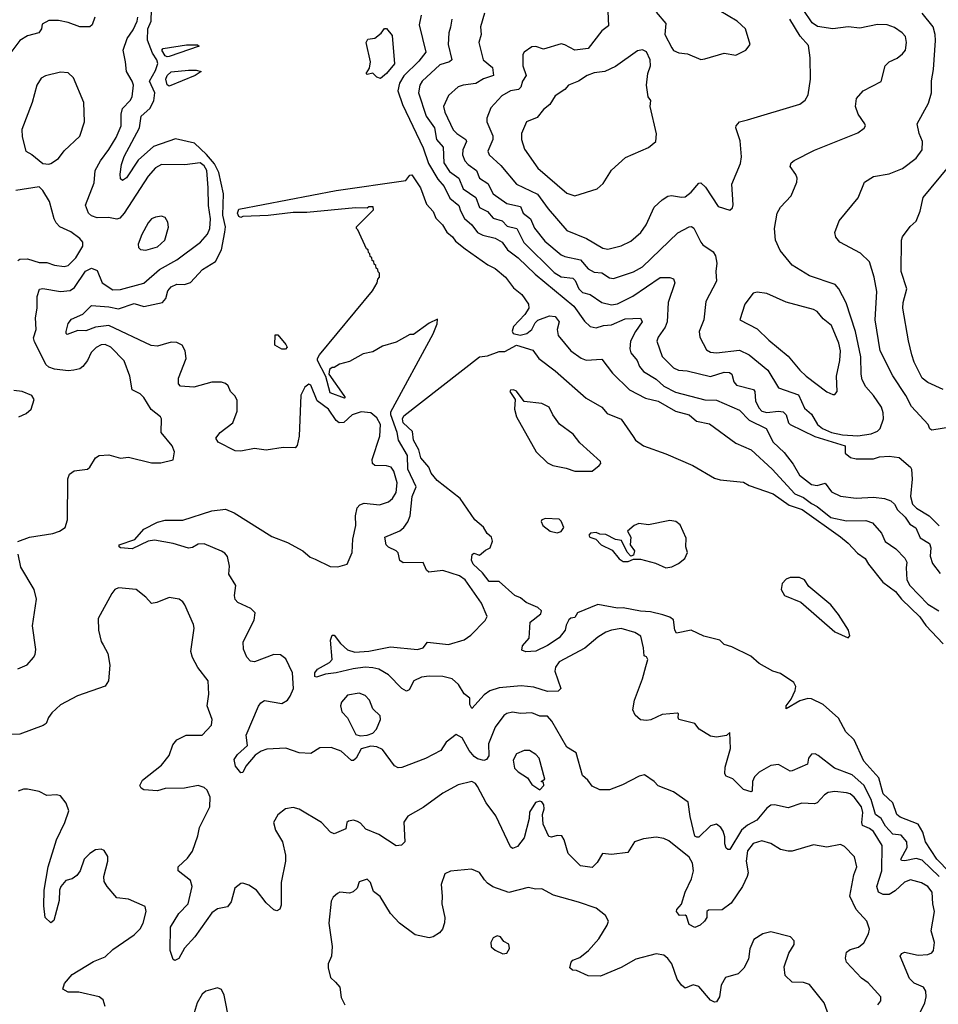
# Model space of a CAD drawing. Extents: x 1839239 to 1929705, y 762242 to 910352.
# Tile 144 of 256: x 1901405 to 1906139, y 796877 to 801952. Entities that reach past the tile are written whole.
import ezdxf

# ---------------------------------------------------------------- set-up
doc = ezdxf.new("R2010")
doc.units = 0

msp = doc.modelspace()

# ---------------------------------------------------------------- linework, layer by layer
at = {"layer": '0CON10XD'}
for points in [[(1901791.8, 801965), (1901778.6, 801925), (1901766.7, 801915), (1901715, 801914.4), (1901655, 801938.1), (1901605, 801948.1), (1901555, 801948.6), (1901521.2, 801928.8), (1901518, 801905), (1901503.8, 801885), (1901445, 801869.6), (1901405, 801845.6), (1901355, 801776.7), (1901318.4, 801705), (1901255, 801543.8), (1901245, 801538.8), (1901235, 801543.8), (1901206.2, 801605), (1901211.3, 801745), (1901213.7, 801845), (1901206.6, 801895), (1901219.5, 802005)], [(1906035.3, 796815), (1906069.3, 796885), (1906077, 796915), (1906075.3, 796945), (1906063.3, 796965), (1906015, 796986.8), (1905989.6, 797009.6), (1905942.2, 797125), (1905950.4, 797139.6), (1905964.6, 797145.4), (1906035, 797131.1), (1906085, 797133.8), (1906105, 797141.9), (1906113.3, 797155), (1906120, 797195), (1906102.5, 797255), (1906118.8, 797355), (1906110, 797395), (1906107.9, 797455), (1906084.1, 797484.1), (1906053, 797503), (1905995, 797517.9), (1905965, 797506.4), (1905917.2, 797462.8), (1905885, 797443.8), (1905855, 797442.7), (1905830.6, 797455), (1905821.5, 797485), (1905847.8, 797565), (1905849.5, 797695), (1905805, 797768.1), (1905785, 797783.8), (1905748.2, 797798.2), (1905743.9, 797813.9), (1905749.8, 797865), (1905742.5, 797895), (1905704.7, 797945), (1905685, 797961.2), (1905665, 797967.9), (1905605, 797974), (1905571.9, 797968.1), (1905553.1, 797956.9), (1905515, 797915.8), (1905500.3, 797909.7), (1905435.5, 797914.5), (1905365, 797890), (1905295, 797904.4), (1905275, 797903.1), (1905255, 797887.9), (1905204.3, 797825.7), (1905155, 797800), (1905125.2, 797775), (1905065, 797675.8), (1905055, 797674.3), (1905045, 797681.9), (1905038.2, 797705), (1905039.5, 797739.5), (1905030.3, 797770.3), (1905018.2, 797788.2), (1904995, 797806), (1904965, 797797.7), (1904905, 797739.4), (1904895, 797737.8), (1904885, 797744.4), (1904859.5, 797845), (1904849.6, 797919.6), (1904775, 797972), (1904695, 798004), (1904675, 798025.8), (1904625, 798060), (1904597, 798053), (1904511.7, 798008.3), (1904445, 797983.1), (1904395, 797982.9), (1904355, 798002), (1904332.7, 798032.7), (1904305.6, 798055.6), (1904273.3, 798173.3), (1904225, 798202.5), (1904146.7, 798336.7), (1904125, 798361.4), (1904085, 798361.5), (1904045, 798379.6), (1903985, 798375.3), (1903945, 798383.6), (1903915, 798375.7), (1903900, 798365), (1903854.6, 798305), (1903821.2, 798218.8), (1903821.8, 798158.2), (1903810.3, 798139.7), (1903796.9, 798133.1), (1903765, 798142.5), (1903746.7, 798155), (1903721.5, 798185), (1903685, 798250.8), (1903655, 798267.5), (1903602, 798228), (1903574.4, 798185.6), (1903496.3, 798143.7), (1903375, 798096.9), (1903355, 798096.7), (1903336.8, 798106.8), (1903275, 798190.8), (1903245, 798204.4), (1903215, 798207.8), (1903165, 798193.3), (1903138.8, 798145), (1903125, 798133.8), (1903115, 798133.8), (1903061.2, 798181.2), (1903010.7, 798200.7), (1902951.7, 798198.3), (1902905, 798170), (1902845, 798174), (1902777, 798197), (1902677.9, 798192.1), (1902648.7, 798181.3), (1902618.9, 798161.1), (1902570.5, 798105), (1902555, 798072.2), (1902545, 798070.4), (1902517.5, 798105), (1902510.4, 798139.6), (1902526.7, 798165), (1902578.9, 798211.1), (1902572.7, 798265), (1902635, 798413.8), (1902648.2, 798431.8), (1902667.3, 798442.7), (1902755, 798428.2), (1902784.4, 798445), (1902799.2, 798465), (1902815.3, 798505), (1902810.4, 798585), (1902777.3, 798657.3), (1902748.8, 798678.8), (1902715, 798680), (1902615, 798641.9), (1902595, 798645.8), (1902575, 798666.2), (1902558.3, 798708.3), (1902556.9, 798745), (1902612.8, 798857.2), (1902618.6, 798895), (1902596.7, 798916.7), (1902528.5, 798948.5), (1902515, 798963.8), (1902511.5, 798985), (1902519.5, 799035), (1902483.3, 799095), (1902485.6, 799135), (1902475.4, 799185), (1902462.4, 799202.4), (1902445, 799212.9), (1902355, 799251.2), (1902325, 799249.5), (1902295, 799231.2), (1902275, 799227.5), (1902195, 799252.9), (1902098.9, 799268.9), (1902066.7, 799265), (1901985, 799224.4), (1901925, 799230), (1901917.5, 799235), (1901917.5, 799245), (1901997.6, 799272.4), (1902045, 799325.8), (1902115, 799362.5), (1902155, 799371.9), (1902245, 799373.3), (1902395, 799421.4), (1902465, 799428.5), (1902510.5, 799410.5), (1902705, 799288), (1902785, 799258), (1902863.8, 799215), (1902901.5, 799181.5), (1902928.3, 799171.7), (1903005, 799134.4), (1903045, 799131.4), (1903092, 799145), (1903117.5, 799205), (1903122.1, 799275), (1903137.8, 799345), (1903135.3, 799395), (1903143.5, 799436.5), (1903158.3, 799451.7), (1903180.5, 799459.5), (1903258.6, 799451.4), (1903305, 799466.7), (1903326.5, 799483.5), (1903345.7, 799514.3), (1903350.8, 799565), (1903333.8, 799625), (1903320, 799645), (1903295, 799653.1), (1903235, 799653.5), (1903222.9, 799665), (1903221.1, 799685), (1903261.2, 799805), (1903264.1, 799865), (1903245, 799900), (1903215, 799925.5), (1903165, 799931.2), (1903118.1, 799915), (1903075, 799875.4), (1903050.8, 799875), (1903035.8, 799885.8), (1902996.7, 799945), (1902937.5, 799987.5), (1902905, 800068.6), (1902895, 800074.2), (1902875, 800058), (1902853, 800017), (1902845.4, 799805), (1902835, 799756.7), (1902825, 799745.8), (1902763.2, 799746.8), (1902675, 799732.5), (1902615, 799741.1), (1902545, 799728.2), (1902515, 799730.4), (1902427.1, 799775), (1902416, 799795), (1902437.5, 799825), (1902502.5, 799875), (1902525.3, 799935), (1902525, 799990), (1902515, 800011.1), (1902491.2, 800035), (1902479.5, 800065), (1902465, 800077.3), (1902445, 800083.1), (1902395, 800084.2), (1902302.7, 800057.3), (1902233.4, 800063.4), (1902223.6, 800075), (1902222.5, 800105), (1902262.3, 800205), (1902258.2, 800245), (1902241.5, 800275), (1902215, 800288.9), (1902185, 800290), (1902145, 800277.1), (1902115, 800270), (1902083.2, 800273.2), (1901865, 800376.1), (1901795, 800367.6), (1901745, 800349), (1901705, 800350.2), (1901649.7, 800329.7), (1901643.9, 800333.9), (1901644.5, 800345), (1901654.7, 800385.3), (1901671.9, 800408.1), (1901731.1, 800435), (1901775, 800478.2), (1901865, 800472.5), (1901915, 800462.2), (1901995, 800489.5), (1902044.5, 800474.5), (1902141.4, 800495), (1902158.7, 800515), (1902167.9, 800555), (1902185, 800574.5), (1902215, 800589.6), (1902255, 800587.9), (1902285, 800597.1), (1902346.7, 800665), (1902413.8, 800705), (1902444.8, 800765), (1902462.8, 800857.2), (1902464.8, 800885), (1902451.1, 800945), (1902454.5, 801055), (1902431.6, 801165), (1902408.3, 801208.3), (1902367.7, 801257.7), (1902305, 801314.8), (1902208.1, 801338.1), (1902095, 801299), (1902015, 801227.4), (1901955, 801136.4), (1901935, 801122.5), (1901925, 801131.2), (1901922, 801155), (1901929.6, 801205), (1901943.7, 801246.3), (1902021.9, 801395), (1902030.8, 801455), (1902075.5, 801494.5), (1902097, 801533), (1902100.7, 801575), (1902073.5, 801635), (1902105, 801689.5), (1902116.6, 801726.6), (1902111.6, 801745), (1902088.7, 801778.7), (1902064.1, 801845.9), (1902065.7, 801905), (1902082.1, 801945), (1902084.4, 802004.4)], [(1903800.9, 801985), (1903780, 801915), (1903783.6, 801875), (1903770.6, 801835), (1903793.3, 801745), (1903842.3, 801705), (1903846.7, 801665), (1903795, 801647.3), (1903755, 801623.3), (1903690, 801615), (1903665, 801605.5), (1903615, 801561.4), (1903589.6, 801505), (1903595.4, 801475), (1903638.2, 801385), (1903657.5, 801365), (1903704.6, 801335), (1903707.5, 801325), (1903689.4, 801280.6), (1903686.9, 801255), (1903699.4, 801225), (1903715.3, 801205), (1903758.4, 801175), (1903774.4, 801134.4), (1903817, 801107), (1903845.3, 801055), (1903915.2, 801005.2), (1903985, 800989.2), (1903998.9, 800955), (1904037.7, 800925), (1904057.1, 800877.1), (1904111.1, 800811.1), (1904195, 800740.7), (1904215, 800730.8), (1904295, 800713.7), (1904335, 800668.4), (1904365, 800651.3), (1904405, 800647.1), (1904445, 800622.2), (1904465, 800618.8), (1904568, 800652), (1904615, 800678.2), (1904796.2, 800853.8), (1904855, 800884.5), (1904866.4, 800886.4), (1904878.3, 800878.3), (1904915, 800805.6), (1904925, 800792.2), (1904978.1, 800755), (1904990.5, 800735), (1904997, 800697), (1904992.1, 800655), (1904995.8, 800604.2), (1904941.2, 800498.8), (1904930.8, 800405), (1904907.3, 800345), (1904909.5, 800315), (1904945, 800250), (1904965, 800238.9), (1904995.4, 800235.4), (1905115, 800248.7), (1905165, 800223.8), (1905260.6, 800145), (1905315.4, 800055.4), (1905418, 800018), (1905449.6, 799949.6), (1905485, 799918.2), (1905516.6, 799865), (1905541.5, 799845), (1905588.2, 799825), (1905645, 799811.5), (1905725, 799807.3), (1905792.2, 799817.8), (1905825, 799832), (1905839.2, 799845), (1905856.8, 799895), (1905855.3, 799925), (1905845.3, 799955), (1905805.2, 800015.2), (1905765, 800060), (1905747.3, 800095), (1905741.1, 800125), (1905739.2, 800215), (1905711.4, 800345), (1905663.5, 800493.5), (1905626.9, 800565), (1905606.7, 800586.7), (1905475, 800631.8), (1905385, 800686.9), (1905323.2, 800763.2), (1905299.6, 800815), (1905294.6, 800875.4), (1905308.9, 800955), (1905325, 800986), (1905381.2, 801045), (1905409.2, 801115), (1905410.8, 801135), (1905404.3, 801154.3), (1905376, 801195), (1905381.2, 801215), (1905396.4, 801226.4), (1905501.3, 801278.7), (1905725, 801368.9), (1905757.6, 801392.4), (1905764, 801405), (1905760.8, 801415), (1905725.7, 801465.7), (1905711.9, 801505), (1905717.8, 801545), (1905752, 801585), (1905845, 801633.8), (1905864.3, 801715), (1905885, 801734.3), (1905926.2, 801753.8), (1905954.6, 801775.4), (1905969.4, 801795), (1905974.5, 801835), (1905969.1, 801865), (1905953.3, 801885), (1905912.5, 801912.5), (1905875.2, 801925.2), (1905825, 801926.5), (1905735, 801908.5), (1905675, 801914.7), (1905595, 801904.8), (1905517, 801917), (1905489.5, 801935), (1905442.9, 802005)], [(1904915, 801746.2), (1904935, 801750), (1905035, 801780), (1905095, 801770), (1905147.5, 801795), (1905170, 801825), (1905145.8, 801905), (1905102, 801945), (1905009.1, 801999.1)], [(1901395, 799262.5), (1901455, 799285.7), (1901575, 799302.9), (1901610, 799315), (1901640, 799335), (1901651.9, 799375), (1901652.5, 799585), (1901660.9, 799609.1), (1901685, 799627.5), (1901755, 799636.2), (1901766.2, 799645), (1901796, 799694), (1901815, 799706), (1901865, 799708.6), (1901925, 799692), (1901965, 799697.1), (1902085, 799668.8), (1902132.3, 799667.7), (1902195.8, 799684.2), (1902202.5, 799725), (1902190, 799755), (1902134.2, 799825), (1902136, 799895), (1902131.2, 799905), (1902082.6, 799942.6), (1902044.6, 800004.6), (1902025, 800024.3), (1901984.6, 800044.6), (1901972.5, 800115), (1901943.6, 800193.7), (1901874.2, 800265), (1901845, 800278.1), (1901825, 800275.7), (1901798.3, 800261.7), (1901772.5, 800237.5), (1901754.2, 800195), (1901730.8, 800165), (1901715, 800152.2), (1901684.6, 800145.4), (1901655, 800142.7), (1901585, 800151.6), (1901555, 800161.5), (1901540.2, 800175), (1901516.2, 800225), (1901481.7, 800291.7), (1901476.9, 800313.1), (1901489.6, 800355), (1901486.1, 800415), (1901494.8, 800465.2), (1901495.3, 800524.7), (1901506.8, 800563.2), (1901525, 800567.1), (1901615, 800550.9), (1901665, 800556.8), (1901687.5, 800572.5), (1901743.9, 800656.1), (1901775, 800670.9), (1901805, 800659.4), (1901829.2, 800595), (1901885, 800560.4), (1901925, 800562.2), (1902045, 800593.6), (1902125.2, 800664.8), (1902215, 800713.9), (1902336.9, 800805), (1902373, 800847), (1902384.2, 800875), (1902388.7, 800925), (1902378.4, 800995), (1902376.1, 801086.1), (1902369.6, 801175), (1902355, 801199.2), (1902335, 801213.6), (1902256.7, 801203.3), (1902135, 801205.4), (1902105, 801188.9), (1902067.1, 801145), (1901943.3, 800955), (1901920.4, 800929.6), (1901905, 800923.3), (1901862.2, 800932.2), (1901805, 800931.6), (1901775, 800940.8), (1901760, 800955), (1901744.6, 800995.4), (1901788.6, 801111.4), (1901794.6, 801175), (1901821.1, 801225), (1901865, 801282.2), (1901902.6, 801345), (1901927.4, 801405), (1901928, 801465), (1901934.7, 801495), (1901974.5, 801535), (1901984.6, 801555), (1901990.7, 801615), (1901985.2, 801635.2), (1901955, 801684.2), (1901950, 801735), (1901938.9, 801795), (1901958.9, 801855), (1901989.6, 801900.4), (1902010, 801945), (1902014.2, 801965)], [(1903474.7, 801975.3), (1903463.8, 801925), (1903497.7, 801785), (1903462.2, 801737.8), (1903385, 801662.5), (1903361.9, 801625), (1903354.3, 801585), (1903377, 801515), (1903485, 801292), (1903511.4, 801211.4), (1903559.8, 801129.8), (1903591.9, 801091.9), (1903622.2, 801032.2), (1903667.7, 800995), (1903676.9, 800966.9), (1903697.2, 800927.2), (1903734.8, 800894.8), (1903763.5, 800855), (1903791.3, 800841.3), (1903855, 800826.6), (1903890.8, 800805), (1903918.2, 800765), (1903973.3, 800725), (1904060.8, 800640.8), (1904260.5, 800475), (1904315, 800398.5), (1904345, 800371.1), (1904375, 800363.5), (1904414.3, 800375.7), (1904455, 800379.5), (1904525, 800410.8), (1904605, 800413.1), (1904613.6, 800395), (1904577.9, 800345), (1904553, 800295), (1904550, 800255), (1904554.8, 800234.8), (1904587.5, 800195), (1904598.5, 800165), (1904619.3, 800139.3), (1904685, 800098.8), (1904725, 800062.9), (1904785, 800032.8), (1904935, 799993.5), (1904995, 799991.1), (1905115, 799940), (1905165, 799887.2), (1905252.5, 799845), (1905288.5, 799775), (1905345, 799721.8), (1905391.1, 799661.1), (1905423.7, 799603.7), (1905485.7, 799555.7), (1905515, 799550.4), (1905555, 799563.5), (1905588.9, 799518.9), (1905634.1, 799495.9), (1905716, 799486), (1905805, 799491.5), (1905862, 799485), (1905895, 799472.9), (1905912.8, 799455), (1905928.4, 799425), (1905968.2, 799388.2), (1905992.5, 799352.5), (1906023.2, 799333.2), (1906045, 799281.5), (1906093, 799253), (1906100.1, 799229.9), (1906097.2, 799187.2), (1906108.4, 799148.4), (1906147.6, 799097.6)], [(1903632.4, 801955), (1903625, 801914.2), (1903616, 801885), (1903613.5, 801825), (1903631.8, 801745), (1903620.6, 801735), (1903570.6, 801719.4), (1903479.6, 801635), (1903466.7, 801615), (1903459.3, 801575), (1903499.8, 801455), (1903542.2, 801395), (1903553.4, 801335), (1903586.8, 801295), (1903590, 801215), (1903620.4, 801170.4), (1903668.2, 801135), (1903690.8, 801080.8), (1903755.7, 801035.7), (1903775, 800984.6), (1903815, 800964), (1903845, 800929.6), (1903892.1, 800915), (1903917.2, 800887.2), (1903967.2, 800875), (1904003.4, 800803.4), (1904159.7, 800649.7), (1904195, 800626.7), (1904255, 800620), (1904268, 800608), (1904286.9, 800565), (1904305, 800546.2), (1904345.6, 800535), (1904405, 800494.7), (1904455, 800482.9), (1904485, 800487.5), (1904565, 800527.1), (1904705, 800622.5), (1904755, 800623.6), (1904775, 800615.6), (1904780.4, 800595), (1904747.5, 800495), (1904741.6, 800395), (1904732, 800368), (1904695.7, 800315), (1904688.9, 800295), (1904715, 800215.5), (1904775, 800157.5), (1904800, 800145), (1904845, 800142.2), (1904965, 800113.8), (1905035, 800135.2), (1905062.8, 800132.8), (1905074.4, 800124.4), (1905085.2, 800085.2), (1905098.8, 800068.8), (1905185.7, 800045.7), (1905192.5, 800035), (1905197.2, 799985), (1905215, 799950.5), (1905230, 799935), (1905255, 799927.2), (1905315, 799934.7), (1905340, 799930), (1905355.2, 799915.2), (1905366, 799875), (1905374.6, 799865), (1905503, 799803), (1905658.8, 799755), (1905658.3, 799718.3), (1905685.8, 799695.8), (1905715, 799689.2), (1905805, 799689.2), (1905835, 799698.6), (1905885, 799702.9), (1905936.7, 799695), (1905995, 799646.2), (1906000.8, 799635), (1906003.9, 799583.9), (1905995.3, 799495), (1906006, 799455), (1906026.4, 799435), (1906090.9, 799395), (1906143.6, 799343.6)], [(1904435.4, 801995), (1904439.6, 801920.4), (1904405, 801893.8), (1904335, 801803), (1904265, 801794.2), (1904215, 801822.7), (1904195, 801827.5), (1904105, 801800.9), (1904065, 801814.3), (1904045, 801812.2), (1904004, 801785), (1903997.1, 801772.9), (1903998.5, 801715), (1904014.6, 801665), (1903996.1, 801635), (1903987.2, 801605), (1903975, 801592.4), (1903935, 801585.3), (1903889.9, 801560.1), (1903832.9, 801497.1), (1903813.1, 801445), (1903811.9, 801425), (1903844, 801354), (1903842.4, 801335), (1903817.3, 801275), (1903824.5, 801255), (1903885, 801200.5), (1903965, 801104.6), (1904073.5, 801053.5), (1904127.7, 800977.7), (1904225, 800865.4), (1904326.2, 800825), (1904410, 800775), (1904435, 800769.6), (1904505, 800787.3), (1904555, 800810.6), (1904605.7, 800855), (1904633.5, 800895), (1904674.6, 800985.4), (1904715, 801024.2), (1904745, 801042), (1904764.3, 801045.7), (1904815, 801036.9), (1904835, 801039.4), (1904865, 801062.5), (1904905, 801110), (1904915, 801111.4), (1904939.3, 801089.3), (1905005, 800988.8), (1905065, 800970), (1905078.3, 800981.7), (1905081.7, 800998.3), (1905074.3, 801105), (1905119.3, 801210.7), (1905125.4, 801244.6), (1905117.4, 801327.4), (1905096.1, 801393.9), (1905097.5, 801405), (1905115, 801425.7), (1905155, 801435.7), (1905425, 801517.1), (1905452.8, 801537.2), (1905468.5, 801565), (1905479.6, 801645), (1905478.4, 801755), (1905469.5, 801819.5), (1905427.4, 801867.4), (1905374.5, 801955)], [(1904685, 801991.2), (1904735, 801932.5), (1904730, 801875), (1904765, 801806.7), (1904775, 801793.8), (1904801.2, 801781.2), (1904845.8, 801775.8), (1904915, 801746.2)], [(1906055, 801282), (1906057.1, 801325), (1906040, 801365), (1906030, 801415), (1906088.3, 801521.7), (1906103.8, 801575), (1906103.8, 801636.2), (1906113.9, 801696.1), (1906124.2, 801845), (1906123.4, 801875), (1906111.5, 801915), (1906056.2, 801985)], [(1903265, 801648.8), (1903245.9, 801655.9), (1903225, 801676.7), (1903195, 801670), (1903190, 801675), (1903207, 801703), (1903212, 801735), (1903190.5, 801835), (1903199.1, 801850.9), (1903235, 801857.1), (1903267.4, 801882.6), (1903285, 801906), (1903295, 801906.7), (1903325, 801870), (1903335.6, 801725), (1903295.5, 801675), (1903265, 801648.8)], [(1902165, 801760), (1902155, 801765.7), (1902137.5, 801795), (1902145, 801804), (1902265, 801823.3), (1902321.7, 801821.7), (1902330, 801815), (1902175, 801762.9), (1902165, 801760)], [(1904265, 801044.4), (1904380.5, 801079.5), (1904412.3, 801107.7), (1904455, 801176.7), (1904527.7, 801242.3), (1904645.9, 801294.1), (1904682.5, 801325), (1904687, 801363), (1904653.8, 801505), (1904656.7, 801535), (1904643.8, 801555), (1904635.8, 801615), (1904642.5, 801675), (1904656.2, 801715), (1904654.2, 801745), (1904635.8, 801785.8), (1904615, 801797.5), (1904588.3, 801791.7), (1904475, 801711.4), (1904420, 801685), (1904365, 801677.9), (1904330, 801665), (1904284.6, 801635.4), (1904233.3, 801615), (1904215, 801592), (1904165, 801558.8), (1904137.1, 801515), (1904105, 801490), (1904072.3, 801447.7), (1904016.9, 801425), (1903990.4, 801365), (1903991.1, 801335), (1904007.1, 801285), (1904075, 801187.5), (1904225, 801057.1), (1904265, 801044.4)], [(1902175, 801610), (1902165, 801616.7), (1902157.5, 801645), (1902165, 801663.8), (1902185, 801682.5), (1902275, 801692.5), (1902315, 801692.5), (1902340, 801685), (1902310, 801665), (1902175, 801610)], [(1901555, 801206.7), (1901565, 801211.2), (1901604.2, 801235.8), (1901634.5, 801275.5), (1901715, 801351.2), (1901738.5, 801425), (1901735.6, 801525), (1901682.4, 801652.4), (1901655, 801677.5), (1901615, 801680.8), (1901537.3, 801662.7), (1901515, 801651.2), (1901492.9, 801615), (1901469.4, 801525), (1901415.7, 801385.7), (1901417.9, 801347.9), (1901436.7, 801275), (1901467.9, 801257.9), (1901525, 801210), (1901555, 801206.7)], [(1906255, 799860.4), (1906106, 799836), (1906095, 799842.5), (1906086, 799865), (1906000.8, 799959.2), (1905972.1, 800015), (1905905, 800115.7), (1905840, 800245), (1905813.9, 800405), (1905821.7, 800551.7), (1905807.9, 800625), (1905783.6, 800703.6), (1905738.6, 800748.6), (1905631.2, 800805), (1905610.3, 800830.3), (1905605.8, 800855), (1905628.6, 800915), (1905725.5, 801034.5), (1905758.8, 801115), (1905805, 801144.3), (1905885, 801157.5), (1905955, 801185.6), (1906025, 801237.8), (1906055, 801282)], [(1906163.6, 800046.4), (1906085, 800081.2), (1906055.7, 800105), (1906015, 800186.2), (1906003.2, 800225), (1905985, 800297.5), (1905956.7, 800465), (1905958.1, 800495), (1905976, 800565), (1905946.7, 800655), (1905950, 800815), (1905955, 800832.5), (1905993.2, 800886.8), (1906025, 800913.3), (1906045.6, 800965), (1906061.4, 801035), (1906193.3, 801195)], [(1903222.5, 800555), (1903247.5, 800595), (1903250, 800615), (1903260, 800625), (1903260, 800645), (1903251.7, 800651.7), (1903250, 800665), (1903241.7, 800671.7), (1903240, 800685), (1903231.7, 800691.7), (1903230, 800705), (1903221.7, 800711.7), (1903220, 800725), (1903211.7, 800731.7), (1903210, 800745), (1903201.7, 800751.7), (1903200, 800765), (1903191.7, 800771.7), (1903148.3, 800868.3), (1903140, 800875), (1903140, 800885), (1903228.3, 800971.7), (1903227, 800987), (1903205, 800987.5), (1903195, 800980), (1903135, 800982.5), (1902885, 800957.5), (1902815, 800957.5), (1902685, 800942.5), (1902555, 800937.5), (1902545, 800932.5), (1902535, 800937.5), (1902526.7, 800955), (1902534.2, 800975.8), (1903035, 801072.5), (1903395, 801122.5), (1903415, 801150), (1903425, 801152.5), (1903470.9, 801085), (1903501.3, 801001.3), (1903535, 800963.8), (1903549.5, 800929.5), (1903584.3, 800895), (1903606.4, 800856.4), (1903635, 800832), (1903650.9, 800810.9), (1903701.2, 800771.2), (1903817.9, 800687.9), (1903855, 800670), (1903908.8, 800625), (1903950.4, 800570.4), (1903991.8, 800535), (1904027.1, 800485), (1904027.9, 800465), (1904008.3, 800431.7), (1903949.1, 800370.9), (1903943.1, 800346.9), (1903947.3, 800335), (1903983.6, 800326.4), (1904018, 800335), (1904044.5, 800355), (1904061.2, 800388.8), (1904075.9, 800404.1), (1904134.8, 800425.2), (1904165, 800422.1), (1904185.8, 800395), (1904175.3, 800354.7), (1904179.2, 800325), (1904245, 800244.7), (1904298.3, 800208.3), (1904325, 800197.9), (1904405, 800202.7), (1904459.3, 800129.3), (1904547.9, 800045), (1904629.4, 800000.6), (1904694.6, 799985.4), (1904785, 799933.9), (1904854.7, 799914.7), (1904892.7, 799882.7), (1904958.9, 799868.9), (1905095, 799770), (1905175, 799735.4), (1905283.1, 799635), (1905398.7, 799508.7), (1905445, 799489), (1905485, 799457.6), (1905515, 799443.5), (1905585, 799385.8), (1905665, 799368.7), (1905765, 799371.5), (1905799, 799359), (1905846.2, 799305), (1905865, 799262.9), (1905920.8, 799225), (1905966.8, 799176.8), (1905976.5, 799156.5), (1905973.4, 799126.6), (1905976.7, 799065), (1905991.4, 799035), (1906085, 798938.9), (1906141.5, 798905)], [(1901395, 800710.8), (1901405, 800717.1), (1901445, 800718.9), (1901505, 800700.9), (1901545, 800700), (1901585, 800686.6), (1901635, 800679.2), (1901655, 800685.5), (1901694.4, 800725), (1901730, 800785), (1901730, 800805), (1901714.6, 800825), (1901668, 800858), (1901612, 800885), (1901592.5, 800905), (1901582, 800925), (1901558.1, 801015), (1901525, 801072.5), (1901505, 801090), (1901385, 801072)], [(1902055, 800763.6), (1902115, 800781.2), (1902152.1, 800815), (1902172.5, 800882.5), (1902169.2, 800909.2), (1902155, 800933.3), (1902135, 800938.8), (1902104.1, 800934.1), (1902084.3, 800925), (1902066.9, 800905), (1902034.5, 800845), (1902015.8, 800795), (1902017.5, 800777.5), (1902027, 800767), (1902055, 800763.6)], [(1906144.1, 797535), (1906055, 797619.4), (1906025, 797628.3), (1905966, 797616), (1905948.8, 797618.8), (1905945.6, 797625), (1905978.7, 797685), (1905977.1, 797715), (1905948.3, 797748.3), (1905903.8, 797753.8), (1905866, 797796), (1905844, 797834), (1905814.9, 797854.9), (1905793.5, 797933.5), (1905755, 798005.8), (1905695, 798060.3), (1905603.5, 798093.5), (1905519.7, 798159.7), (1905505, 798167.5), (1905485, 798166), (1905469.2, 798145), (1905464, 798115), (1905385, 798080), (1905375, 798079.2), (1905315, 798113.5), (1905275, 798108.5), (1905216, 798074), (1905190.8, 798049.2), (1905181.4, 798025), (1905180, 797975), (1905175, 797971.9), (1905135, 797984.6), (1905079.5, 798039.5), (1905045, 798052.5), (1905038.6, 798065), (1905041.3, 798098.7), (1905068.1, 798195), (1905065, 798277.5), (1905046.7, 798263.3), (1904995, 798254), (1904965, 798258.8), (1904906.7, 798295), (1904883.8, 798323.8), (1904802.5, 798345), (1904797.5, 798355), (1904800, 798375), (1904795, 798377.5), (1904715, 798370), (1904656.9, 798343.1), (1904635, 798339.7), (1904603.7, 798343.7), (1904576.7, 798366.7), (1904564.5, 798395), (1904573.4, 798445), (1904615, 798554), (1904631.8, 798618.2), (1904642.5, 798655), (1904635, 798667.5), (1904622.5, 798672.5), (1904620, 798715), (1904605.6, 798775), (1904575, 798793.1), (1904505, 798813.3), (1904455, 798806.2), (1904425.8, 798795), (1904385, 798770), (1904317.7, 798712.3), (1904185, 798641.5), (1904166.8, 798615), (1904163.4, 798595), (1904194.3, 798505.7), (1904179.1, 798490.9), (1904125, 798489.6), (1904055, 798511.1), (1903989.3, 798519.3), (1903875, 798508.8), (1903827.3, 798492.7), (1903798.3, 798471.7), (1903735, 798401.2), (1903725, 798422.5), (1903724.2, 798455), (1903695, 798477.3), (1903666.3, 798526.3), (1903632.9, 798555), (1903585, 798567), (1903515, 798569.1), (1903475, 798563.2), (1903435.6, 798545), (1903411.4, 798498.6), (1903398.7, 798491.3), (1903375, 798505.4), (1903306.2, 798575), (1903255, 798604.4), (1903225, 798611.8), (1903185, 798614.6), (1903123.3, 798606.7), (1903035, 798584.8), (1902981.2, 798578.8), (1902935, 798563.8), (1902926.4, 798566.4), (1902925.7, 798585), (1902940.4, 798605), (1903001.3, 798638.7), (1903015.4, 798655), (1903006.4, 798753.6), (1903015, 798780), (1903025, 798779.2), (1903057.4, 798737.4), (1903095, 798704.6), (1903131.8, 798691.8), (1903205, 798697.9), (1903315, 798719.2), (1903455, 798705.5), (1903483.8, 798715), (1903507.1, 798742.9), (1903615, 798731.6), (1903695, 798755.2), (1903730.5, 798779.5), (1903804.4, 798855), (1903813.3, 798876.7), (1903784.3, 798945), (1903700.9, 799065), (1903671.1, 799085), (1903585, 799112.8), (1903514.1, 799104.1), (1903501.9, 799115), (1903484.2, 799154.2), (1903381.8, 799151.8), (1903364.5, 799164.5), (1903354.6, 799204.6), (1903345.7, 799215), (1903305, 799233.8), (1903294.2, 799245), (1903286.2, 799285), (1903363.3, 799316.7), (1903385, 799334.5), (1903405, 799364.4), (1903416.5, 799395), (1903427.9, 799495), (1903447.3, 799545), (1903405.9, 799635), (1903403.3, 799705), (1903356.4, 799785), (1903350.7, 799825), (1903318, 799915), (1903318.3, 799931.7), (1903535, 800332.5), (1903556.7, 800385), (1903558.3, 800408.3), (1903515, 800387.5), (1903435, 800330), (1903415, 800330), (1903345, 800290), (1903275, 800270), (1903225, 800240), (1903175, 800230), (1903105, 800190), (1903053, 800177), (1903025, 800160), (1903015, 800160), (1903001.7, 800148.3), (1902997.5, 800125), (1903076, 800015), (1903082.5, 800005), (1903078, 800002), (1903005, 800029.5), (1902983.4, 800113.4), (1902940, 800195), (1902938.8, 800205), (1902950, 800225), (1903222.5, 800555)], [(1905595, 800019.4), (1905605, 800020), (1905617.1, 800035), (1905613.8, 800115), (1905631.7, 800195), (1905634.7, 800245), (1905626.5, 800285), (1905588.8, 800375), (1905545, 800409.5), (1905515, 800447.3), (1905495, 800459.1), (1905355.3, 800495.3), (1905255, 800540), (1905205, 800547.5), (1905185, 800542.5), (1905141.5, 800485), (1905116, 800405), (1905205, 800358.9), (1905265, 800300), (1905365, 800218.4), (1905424.6, 800145), (1905457.5, 800115), (1905565, 800034.6), (1905595, 800019.4)], [(1902755, 800253.3), (1902720, 800275), (1902721.7, 800328.3), (1902735, 800327.5), (1902777.3, 800277.3), (1902783.3, 800265), (1902775, 800253.8), (1902755, 800253.3)], [(1906262, 797492), (1906130.8, 797625), (1906073.2, 797715), (1906058.6, 797765), (1906035.3, 797805), (1905942, 797842), (1905925.9, 797855.9), (1905904.6, 797915), (1905855, 797962.5), (1905832.2, 798045), (1905755, 798130), (1905705, 798240.8), (1905662, 798282), (1905625, 798351.4), (1905545, 798423.1), (1905485, 798451.1), (1905466.5, 798453.5), (1905425, 798441.2), (1905355, 798400), (1905354.4, 798415), (1905380.6, 798449.4), (1905401.1, 798495), (1905404.4, 798515), (1905395, 798535.7), (1905325, 798581.3), (1905285.8, 798595), (1905215, 798633.8), (1905172.2, 798672.2), (1905075, 798719.5), (1905035, 798731.4), (1905013.3, 798753.3), (1904930, 798775), (1904865, 798805.8), (1904790, 798790), (1904781.3, 798805), (1904775, 798858.1), (1904755, 798872.7), (1904718.8, 798885), (1904655, 798900.8), (1904605, 798903.5), (1904515, 798921), (1904485, 798919.6), (1904385, 798937.3), (1904280, 798895), (1904265, 798870), (1904245, 798868), (1904235, 798858.6), (1904220.9, 798830.9), (1904216.4, 798805), (1904185, 798765.6), (1904125, 798726), (1904065, 798696.7), (1904013.3, 798693.3), (1903992, 798702), (1903996.7, 798725), (1904030.5, 798765), (1904035, 798847.5), (1904089.7, 798890.3), (1904093.8, 798905), (1904075, 798922), (1904015, 798947.5), (1903985, 798971.4), (1903956.2, 798985), (1903875, 799056), (1903825, 799056.7), (1903790.3, 799100.3), (1903741.2, 799145), (1903733.6, 799166.4), (1903737.5, 799195), (1903745, 799202.5), (1903775, 799192.5), (1903805, 799218), (1903830, 799230), (1903840.8, 799265), (1903835.8, 799285), (1903814.4, 799304.4), (1903795, 799336), (1903750, 799375), (1903675, 799484), (1903556.6, 799576.6), (1903526, 799615), (1903513.8, 799645), (1903473, 799693), (1903462.3, 799735), (1903434.8, 799785), (1903429.8, 799829.8), (1903381.6, 799875), (1903377.2, 799895), (1903385, 799910.5), (1903775, 800213.8), (1903815, 800220), (1903875, 800242), (1903905, 800241.8), (1903965, 800275.1), (1904048.5, 800248.5), (1904080.4, 800205), (1904165, 800141.8), (1904325, 800002), (1904405, 799954.2), (1904432.6, 799922.6), (1904505, 799892.2), (1904565.6, 799804.4), (1904578.8, 799785), (1904620, 799755), (1904735, 799714.8), (1904874.2, 799654.2), (1904985, 799589.8), (1905015, 799580.6), (1905135, 799568.4), (1905165, 799550.6), (1905288.1, 799508.1), (1905369.9, 799449.9), (1905437.5, 799427.5), (1905635, 799286), (1905675, 799253.3), (1905721.6, 799201.6), (1905762.3, 799175), (1905778.6, 799145), (1905853.4, 799053.4), (1905917.5, 799005), (1905949.6, 798965), (1906043.6, 798875), (1906075, 798830.4), (1906164.6, 798735)], [(1901400, 799905), (1901438.3, 799921.7), (1901463.3, 799945), (1901480, 799995), (1901467.5, 800015), (1901417.5, 800035), (1901375, 800041.2)], [(1904355, 799624.5), (1904391.1, 799655), (1904399.4, 799665), (1904398.6, 799675), (1904291.5, 799771.5), (1904257.9, 799815), (1904187.1, 799867.1), (1904152.3, 799915), (1904132.9, 799955), (1904096.2, 799973.8), (1904004.1, 799984.1), (1903965, 800037.1), (1903950, 800045), (1903935, 800042.5), (1903931.2, 800035), (1903958.8, 799995), (1903954.4, 799945), (1903965.6, 799905), (1904067.1, 799725), (1904125, 799668), (1904152.5, 799655), (1904220.9, 799640.9), (1904265, 799624.5), (1904355, 799624.5)], [(1904175, 799307.5), (1904195, 799313.6), (1904208.5, 799335), (1904195, 799368), (1904185, 799377.1), (1904115, 799380.4), (1904095.5, 799374.5), (1904092.7, 799365), (1904100.9, 799345), (1904138.6, 799315), (1904175, 799307.5)], [(1904735, 799127.6), (1904765, 799132.2), (1904800.6, 799149.4), (1904832.9, 799175), (1904846.7, 799205), (1904838.2, 799235), (1904838.9, 799278.9), (1904807.9, 799347.9), (1904785.7, 799365), (1904755, 799371.1), (1904645, 799348.6), (1904595, 799356), (1904570.8, 799345), (1904537.5, 799315), (1904554, 799285), (1904551.2, 799245), (1904574, 799215), (1904567.5, 799192.5), (1904555, 799187.5), (1904535, 799206.7), (1904507, 799267), (1904475, 799273.3), (1904425, 799299.2), (1904395, 799300), (1904375, 799309.2), (1904346.7, 799305), (1904338, 799295), (1904343.8, 799285), (1904373.8, 799273.8), (1904401.1, 799245), (1904458.2, 799218.2), (1904495, 799173.3), (1904515, 799158.9), (1904541.2, 799158.8), (1904568.8, 799171.2), (1904605, 799170.9), (1904681.3, 799151.3), (1904735, 799127.6)], [(1901395, 798605.6), (1901443, 798627), (1901476.7, 798665), (1901485, 798680), (1901487.3, 798705), (1901471.7, 798828.3), (1901492.3, 798965), (1901479.6, 799015), (1901410.2, 799130.2), (1901396.7, 799196.7)], [(1905675, 798766.7), (1905683.6, 798776.4), (1905676.5, 798805), (1905625, 798886.4), (1905585, 798935.4), (1905471.2, 799031.2), (1905449.2, 799065), (1905423, 799077), (1905375, 799076.4), (1905355, 799067.8), (1905335, 799046.7), (1905328.8, 799015), (1905346.7, 798985), (1905430, 798950), (1905605, 798797.5), (1905675, 798766.7)], [(1905828, 796875), (1905842, 796895), (1905842, 796915), (1905778, 796988), (1905742.4, 797012.4), (1905666.2, 797095), (1905660, 797115), (1905665, 797145.8), (1905685, 797159.4), (1905728.3, 797171.7), (1905755, 797193.8), (1905779.4, 797240.6), (1905784.5, 797265), (1905770.5, 797305), (1905715, 797365.6), (1905682.1, 797435), (1905703.3, 797545), (1905719.5, 797585), (1905706.4, 797636.4), (1905655, 797690.8), (1905635, 797700), (1905565, 797687.8), (1905495, 797698.6), (1905385, 797665.6), (1905365, 797665.6), (1905325, 797674.3), (1905276, 797706), (1905229.5, 797719.5), (1905185, 797706.1), (1905155, 797668.6), (1905148.8, 797615), (1905158.9, 797555), (1905154.7, 797535.3), (1905130, 797485), (1905071.2, 797398.8), (1905025, 797364.6), (1904955, 797362), (1904946.2, 797355), (1904946.5, 797325), (1904934.3, 797305), (1904910.8, 797285), (1904885, 797273.8), (1904855, 797288.8), (1904841.7, 797331.7), (1904835, 797336.2), (1904805, 797334.2), (1904790.5, 797355), (1904791.1, 797365), (1904816, 797394), (1904834.2, 797455), (1904866.8, 797523.2), (1904876.8, 797565), (1904872.6, 797605), (1904855, 797636), (1904750.2, 797720.2), (1904725, 797731.8), (1904685, 797738.5), (1904619.3, 797730.7), (1904574, 797715), (1904539.7, 797660.3), (1904455, 797649.2), (1904407.5, 797655), (1904381.2, 797608.8), (1904355, 797582.7), (1904295, 797590), (1904231.4, 797655), (1904210.8, 797725), (1904198.8, 797745), (1904175, 797746.9), (1904145, 797738), (1904131.7, 797741.7), (1904102, 797805), (1904099.2, 797855), (1904107.5, 797885), (1904106, 797905), (1904095, 797920), (1904085, 797923.3), (1904063.3, 797916.7), (1904032.7, 797867.3), (1904030.8, 797835), (1904005.4, 797734.6), (1903970.2, 797689.8), (1903945, 797680), (1903935, 797688.8), (1903858.6, 797848.6), (1903808.8, 797915), (1903765, 798000), (1903754.3, 798015), (1903735, 798026.2), (1903665, 798008.1), (1903585, 797965.9), (1903485, 797890.8), (1903405, 797846), (1903383.7, 797816.3), (1903389.2, 797715), (1903371.8, 797698.2), (1903345, 797694.4), (1903255, 797751.8), (1903189.4, 797779.4), (1903160.8, 797810.8), (1903145, 797819.5), (1903124.4, 797825.6), (1903098.8, 797821.2), (1903091.2, 797815), (1903085, 797781.2), (1903025, 797756), (1903006.7, 797765), (1902960, 797815), (1902845, 797882.2), (1902815, 797891.4), (1902775, 797884.2), (1902735, 797854.2), (1902712.5, 797815), (1902722.9, 797775), (1902758.9, 797715), (1902774.3, 797645), (1902774.3, 797615), (1902752.5, 797505), (1902751.7, 797388.3), (1902745, 797367.5), (1902730.7, 797359.3), (1902715, 797363.3), (1902675, 797400), (1902625, 797466.2), (1902585, 797491.2), (1902555, 797501.2), (1902545, 797500), (1902513.8, 797475), (1902494, 797405), (1902475, 797380), (1902425, 797368.8), (1902395, 797348.8), (1902307.1, 797225), (1902253.6, 797166.4), (1902225, 797113.8), (1902205, 797102.5), (1902195, 797107.5), (1902180, 797155), (1902182.7, 797275), (1902224.4, 797345), (1902272.9, 797395), (1902293.9, 797485), (1902284.7, 797514.7), (1902220.8, 797565), (1902221.2, 797585), (1902270.2, 797629.8), (1902295, 797666.2), (1902323.2, 797745), (1902331.7, 797788.3), (1902385.6, 797895), (1902387.1, 797945), (1902371.2, 797981.2), (1902355, 797994), (1902324.4, 798004.4), (1902255, 797990.5), (1902155, 797989.4), (1902115, 797977.9), (1902045, 797982.2), (1902030.3, 797990.3), (1902024.2, 798004.2), (1902037.2, 798032.8), (1902135, 798110), (1902175, 798160), (1902193.6, 798215), (1902215, 798240.6), (1902263.6, 798263.6), (1902345, 798263.8), (1902394.1, 798315.9), (1902396, 798345), (1902371.2, 798415), (1902379.4, 798475), (1902375.7, 798545), (1902323.1, 798613.1), (1902295.6, 798665), (1902287.5, 798695), (1902303.3, 798815), (1902300, 798835), (1902255.5, 798935.5), (1902245, 798952), (1902226.7, 798965), (1902175, 798974.2), (1902112.1, 798947.9), (1902085, 798942.9), (1902055.3, 798975.3), (1902005, 799014.3), (1901915, 799024.3), (1901895.5, 799014.5), (1901879.2, 798995), (1901808.6, 798865), (1901810.6, 798805), (1901825, 798747.5), (1901835, 798730), (1901858.8, 798685), (1901868.8, 798625), (1901862, 798545), (1901845, 798516.2), (1901702.4, 798467.6), (1901615, 798420.6), (1901571.2, 798378.8), (1901553.8, 798356.2), (1901540.8, 798325), (1901525.5, 798314.5), (1901405, 798270), (1901245, 798267.8)], [(1903160.3, 798260.3), (1903195, 798264.4), (1903224, 798275), (1903244.2, 798295), (1903263.8, 798345), (1903263.3, 798363.3), (1903225, 798400), (1903207.1, 798445), (1903185, 798468), (1903155, 798481.4), (1903095, 798470.6), (1903063.1, 798435), (1903058.1, 798415), (1903064.4, 798385), (1903093.5, 798353.5), (1903137.9, 798267.9), (1903160.3, 798260.3)], [(1904085, 797982.5), (1904106.7, 798005), (1904105, 798020), (1904092.5, 798025), (1904111.7, 798038.3), (1904081.9, 798145), (1904065, 798164.3), (1904032.5, 798185), (1904005, 798184.5), (1903965, 798167.8), (1903947.3, 798135), (1903955.5, 798095), (1903974.3, 798075), (1904021.2, 798045), (1904045, 798010), (1904085, 797982.5)], [(1901845.7, 796865), (1901835, 796900), (1901815, 796915.8), (1901709.4, 796939.4), (1901655, 796940), (1901626.7, 796955), (1901636, 796985), (1901675, 797030), (1901785, 797098.1), (1901845, 797122.5), (1901885, 797160), (1901995, 797236), (1902025, 797266), (1902041.9, 797295), (1902056.9, 797355), (1902050.8, 797380.8), (1901965, 797418.8), (1901905, 797426.2), (1901856, 797485), (1901839.5, 797509.5), (1901838, 797535), (1901860, 797615), (1901858.8, 797638.8), (1901840.7, 797670.7), (1901825, 797676), (1901795, 797673.8), (1901765.7, 797654.3), (1901738, 797625), (1901716, 797565), (1901699.7, 797540.3), (1901675.9, 797524.1), (1901643.3, 797515), (1901616.7, 797485), (1901610, 797465), (1901608.3, 797411.7), (1901580.7, 797309.3), (1901565, 797297.5), (1901536.7, 797325), (1901528.8, 797385), (1901531.4, 797465), (1901552.2, 797585), (1901593.8, 797725), (1901637.5, 797815), (1901658, 797875), (1901643.6, 797913.6), (1901615, 797951.2), (1901595, 797956.2), (1901545, 797954), (1901505, 797974.2), (1901445, 797986.2), (1901425, 797986), (1901397.5, 797975)], [(1903799.5, 797519.5), (1903775, 797556.7), (1903733.6, 797573.6), (1903625, 797563.8), (1903595, 797548.8), (1903576.9, 797495), (1903582.6, 797435), (1903579.7, 797395), (1903595.3, 797325), (1903593.5, 797296.5), (1903583.9, 797265), (1903568.9, 797245), (1903535, 797224.2), (1903515, 797219.3), (1903443.1, 797235), (1903361.8, 797295), (1903315.8, 797345.8), (1903262.8, 797432.8), (1903228.6, 797458.6), (1903212.9, 797505), (1903195, 797522.9), (1903155, 797507.5), (1903143.5, 797476.5), (1903123.4, 797456.6), (1903105, 797450), (1903055.4, 797454.6), (1903041.9, 797448.1), (1903021, 797429), (1903010.7, 797409.3), (1902998.1, 797295), (1903014.4, 797175), (1903011.5, 797125), (1902995.4, 797085), (1902994.7, 797065), (1903007.5, 797015), (1903031.6, 796991.6), (1903054.5, 796965), (1903061.4, 796911.4), (1903080, 796875)], [(1905583.9, 796793.9), (1905550, 796885), (1905475, 796978.8), (1905445, 796990), (1905385, 796990.8), (1905349.2, 797025), (1905345, 797070), (1905369.1, 797140.9), (1905396.2, 797186.2), (1905396.7, 797205), (1905377.5, 797225), (1905275, 797250), (1905235, 797240), (1905188.7, 797211.3), (1905167.3, 797162.7), (1905160.5, 797109.5), (1905136.1, 797063.9), (1905107.5, 797035), (1905042.5, 797015), (1905019.4, 796975), (1905011.4, 796915), (1904995, 796890), (1904985, 796888), (1904965, 796898.8), (1904905, 796968.6), (1904875, 796978.1), (1904835, 796960), (1904815, 796976), (1904793.9, 797006.1), (1904765.3, 797085), (1904745, 797113.3), (1904725, 797130.6), (1904685, 797137.8), (1904580.9, 797109.1), (1904505, 797067.5), (1904398.5, 797021.5), (1904335, 797024.5), (1904275, 797050.6), (1904253.2, 797053.2), (1904240.8, 797065), (1904247.1, 797095), (1904255.5, 797104.5), (1904290.8, 797119.2), (1904335.6, 797155), (1904389.1, 797215), (1904432.5, 797285), (1904438.6, 797305), (1904424.2, 797335), (1904375, 797371.9), (1904285, 797404.4), (1904155, 797438.8), (1904095, 797472.9), (1904065, 797470), (1904025, 797478.8), (1903925, 797454.2), (1903842.8, 797482.8), (1903815, 797500.8), (1903799.5, 797519.5)], [(1903895, 797136.7), (1903915, 797140), (1903928.8, 797165), (1903925, 797186.7), (1903900.3, 797200.3), (1903882.5, 797225), (1903865, 797229.2), (1903845, 797220), (1903832.9, 797195), (1903835, 797173.3), (1903855, 797156.2), (1903895, 797136.7)], [(1902486.2, 796785), (1902459.4, 796925), (1902445, 796953.8), (1902425, 796962), (1902365, 796944), (1902345, 796930), (1902320, 796885), (1902282.9, 796765)]]:
    msp.add_lwpolyline(points, dxfattribs=at)

doc.saveas('drawing.dxf')
